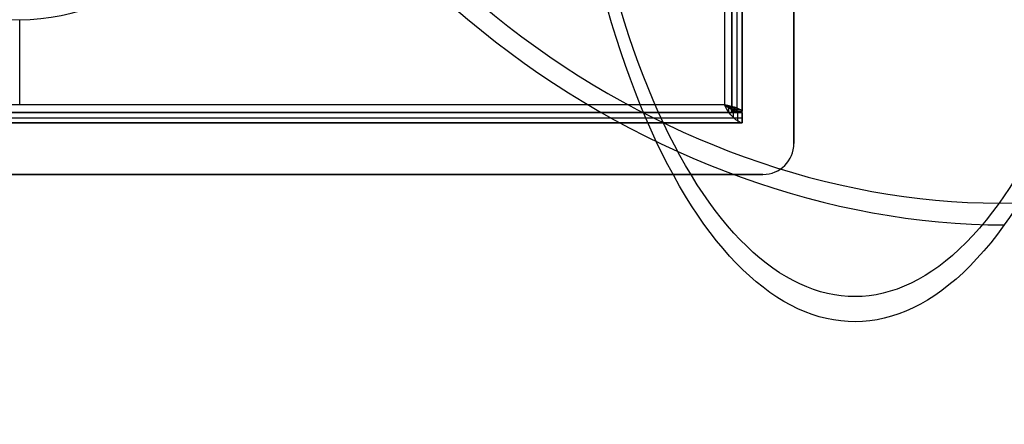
# Model space of a CAD drawing. Extents: x -158 to 158, y -59 to 130.
# Tile 9 of 17: x 0 to 95, y -59 to -20. Entities that reach past the tile are written whole.
import ezdxf

# ---------------------------------------------------------------- set-up
doc = ezdxf.new("R2010")
doc.units = 0
doc.header["$MEASUREMENT"] = 0
doc.layers.add('MODEL_237_2', color=5, linetype='CONTINUOUS')

msp = doc.modelspace()

# ---------------------------------------------------------------- linework, layer by layer
at = {"layer": 'MODEL_237_2'}
for p, q in [((75, 32, 26), (75, -32, 26)), ((75, -32, 25), (75, 32, 25)), ((75, -32, 25.5), (75, 32, 25.5)), ((69, -28.9, 25), (69, 28.9, 25)), ((69, 28.9, 0.737), (69, -28.9, 0.737)), ((69, -28.9, 12.868), (69, 28.9, 12.868)), ((69.5, -28.9, 25), (69.5, 28.9, 25)), ((70, 28.9, 25), (70, -28.9, 25)), ((70, 28.9, 0.737), (70, -28.9, 0.737)), ((70, -28.9, 12.868), (70, 28.9, 12.868)), ((68.263, 28.263, -1), (68.263, -28.263, -1)), ((68.263, 28.263), (68.263, -28.263)), ((0, -28.263, -1), (0, -20, -1)), ((0, -28.263), (0, -20)), ((68.263, -28.263, -1), (-68.263, -28.263, -1)), ((68.263, -28.263), (-68.263, -28.263)), ((68.263, -28.263, -1), (68.263, -28.263)), ((68.928, -28.423, -0.868), (68.545, -28.423, 0.056)), ((68.697, -28.545, 0.056), (69.131, -28.784, 0.215)), ((68.698, -28.928, -0.868), (68.698, -28.545, 0.056)), ((69.491, -28.582, -0.491), (68.784, -28.582, 0.216)), ((-70, -29, 25), (70, -29, 25)), ((70, -29, 0.737), (-70, -29, 0.737)), ((-70, -29, 12.868), (70, -29, 12.868)), ((-70, -29.5, 25), (70, -29.5, 25)), ((69.868, -28.741, 0.072), (68.944, -28.741, 0.455)), ((70, -28.9, 0.737), (69, -28.9, 0.737)), ((70, -28.9, 25), (69, -28.9, 25)), ((69, -28.9, 0.737), (69, -28.9, 25)), ((70, -28.9, 12.868), (69, -28.9, 12.868)), ((69.132, -29.491, -0.491), (69.132, -28.784, 0.216)), ((69.5, -28.9, 25), (69.5, -28.9, 0.737)), ((69.566, -29.868, 0.072), (69.566, -28.943, 0.455)), ((70, -28.9, 25), (70, -28.9, 0.737)), ((70, -29, 25), (70, -30, 25)), ((70, -29, 25), (70, -29, 0.737)), ((70, -29, 0.737), (70, -30, 0.737)), ((70, -30, 12.868), (70, -29, 12.868)), ((70, -29.5, 0.737), (70, -29.5, 25)), ((70, -30, 25), (-70, -30, 25)), ((70, -30, 0.737), (-70, -30, 0.737)), ((-70, -30, 12.868), (70, -30, 12.868)), ((70, -30, 25), (70, -30, 0.737)), ((75, -32, 26), (75, -32, 25)), ((72, -35, 26), (-72, -35, 26)), ((-72, -35, 25), (72, -35, 25)), ((-72, -35, 25.5), (72, -35, 25.5)), ((72, -35, 26), (72, -35, 25))]:
    msp.add_line(p, q, dxfattribs=at)
at = {"layer": 'MODEL_237_2', "extrusion": (0.909961, 1.52656e-16, -0.414693)}
msp.add_arc((20.727, 170.547, 11.145), 70, 4.8499, 150, dxfattribs=at)
at = {"layer": 'MODEL_237_2', "extrusion": (0.909961, 1.11022e-16, -0.414693)}
msp.add_arc((20.727, 170.547, 11.145), 67.56, 6.3039, 150, dxfattribs=at)
at = {"layer": 'MODEL_237_2', "extrusion": (0.359135, 0.5, 0.78805)}
for radius, start, end in [(70, 42.34769, 132.34769), (67.56, 42.34769, 132.34769), (67.56, 132.34769, 222.34769)]:
    msp.add_arc((-53.588, 42.249, 158.062), radius, start, end, dxfattribs=at)
at = {"layer": 'MODEL_237_2'}
for centre, radius, start, end in [((0, 0, -0.5), 20, 180, 360), ((72, -32, 26), 3, 270, 360), ((72, -32, 25), 3, 270, 360), ((72, -32, 25.5), 3, 270, 0)]:
    msp.add_arc(centre, radius, start, end, dxfattribs=at)
at = {"layer": 'MODEL_237_2', "extrusion": (0.909961, 1.38778e-16, -0.414693)}
for radius in [67.56, 70]:
    msp.add_arc((20.727, 170.547, 11.145), radius, 150, 240, dxfattribs=at)
at = {"layer": 'MODEL_237_2', "extrusion": (0.909961, 0, -0.414693)}
for radius in [67.56, 70]:
    msp.add_arc((20.727, 170.547, 11.145), radius, 150, 240, dxfattribs=at)
at = {"layer": 'MODEL_237_2', "extrusion": (-0.514405, -0.606332, 0.606424)}
msp.add_arc((70.201, 16.191, -17.978), 2.484, 273.16614, 321.27948, dxfattribs=at)
at = {"layer": 'MODEL_237_2', "extrusion": (0.816497, 0.408248, -0.408248)}
msp.add_arc((-55.727, 21.33, 44.607), 2.478, 193.397, 268.13996, dxfattribs=at)
at = {"layer": 'MODEL_237_2', "extrusion": (-0.514405, -0.606378, 0.606378)}
msp.add_arc((70.202, 16.189, -17.977), 2.484, 273.16484, 321.27818, dxfattribs=at)
at = {"layer": 'MODEL_237_2', "extrusion": (0.368721, 0.853282, 0.368721)}
msp.add_arc((-73.848, 0.553, 1.053), 0.971, 190.59548, 268.45746, dxfattribs=at)
at = {"layer": 'MODEL_237_2', "extrusion": (0.177425, 0.968008, 0.177425)}
msp.add_arc((-72.228, 3.601, -15.425), 1.836, 182.23346, 269.62915, dxfattribs=at)
at = {"layer": 'MODEL_237_2', "extrusion": (0.816497, 0.408248, -0.408249)}
msp.add_arc((-55.727, 21.33, 44.607), 2.478, 193.39699, 268.13986, dxfattribs=at)
at = {"layer": 'MODEL_237_2', "extrusion": (0.241873, 0.939678, 0.241873)}
msp.add_arc((-73.137, 3.396, -10.168), 1.376, 184.24654, 269.31597, dxfattribs=at)
at = {"layer": 'MODEL_237_2', "extrusion": (-0.544558, -0.321046, 0.774846)}
msp.add_arc((58.339, 36.795, -28.238), 2.417, 310.3662, 335.10139, dxfattribs=at)

doc.saveas('drawing.dxf')
